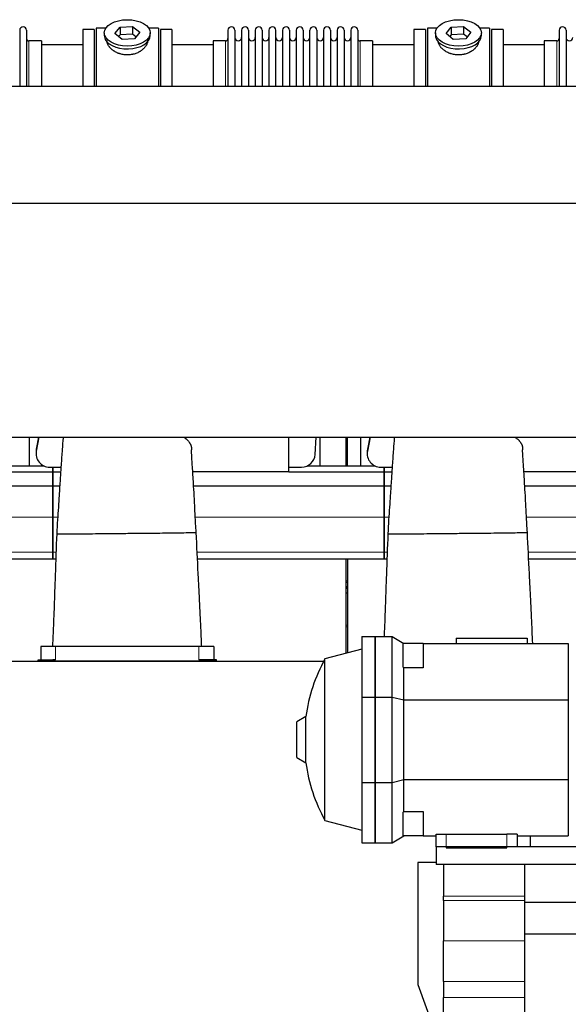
# Model space of a CAD drawing. Header units: inches. Extents: x 0 to 20790, y -12 to 14700.
# Tile 176 of 184: x 16410 to 17222, y 10918 to 12375. Entities that reach past the tile are written whole.
import ezdxf

# ---------------------------------------------------------------- set-up
doc = ezdxf.new("R2010")
doc.units = ezdxf.units.IN
doc.layers.add('1', color=7, linetype='Continuous', true_color=0xffffff)

msp = doc.modelspace()

# ---------------------------------------------------------------- linework, layer by layer
at = {"layer": '1', "color": 2, "linetype": 'Continuous', "lineweight": 25}
for p, q in [((16409.853, 12359.224), (16409.853, 12276.355)), ((16420.053, 12359.224), (16420.053, 12276.355)), ((16503.053, 12360.324), (16503.053, 12276.344)), ((16520.053, 12360.324), (16503.053, 12360.324)), ((16520.053, 12360.324), (16520.053, 12276.344)), ((16537.273, 12362.324), (16523.053, 12362.324)), ((16523.053, 12362.324), (16523.053, 12276.349)), ((16550.662, 12354.384), (16558.333, 12364.025)), ((16558.333, 12364.025), (16576.724, 12365.034)), ((16558.333, 12364.025), (16558.333, 12352.556)), ((16576.724, 12365.034), (16576.724, 12353.566)), ((16576.724, 12365.034), (16587.444, 12356.403)), ((16615.053, 12362.324), (16600.833, 12362.324)), ((16615.053, 12362.324), (16615.053, 12276.349)), ((16618.053, 12360.324), (16618.053, 12276.344)), ((16635.053, 12360.324), (16618.053, 12360.324)), ((16635.053, 12360.324), (16635.053, 12276.344)), ((16718.053, 12359.224), (16718.053, 12276.345)), ((16728.253, 12359.224), (16728.253, 12276.345)), ((16738.253, 12359.224), (16738.253, 12276.345)), ((16748.453, 12359.224), (16748.453, 12276.345)), ((16758.453, 12359.224), (16758.453, 12276.345)), ((16768.653, 12359.224), (16768.653, 12276.345)), ((16778.653, 12359.224), (16778.653, 12276.345)), ((16788.853, 12276.345), (16788.853, 12359.224)), ((16798.853, 12359.224), (16798.853, 12276.345)), ((16809.053, 12359.224), (16809.053, 12276.345)), ((16819.053, 12359.224), (16819.053, 12276.355)), ((16829.253, 12359.224), (16829.253, 12276.355)), ((16839.253, 12276.355), (16839.253, 12359.224)), ((16849.453, 12359.224), (16849.453, 12276.355)), ((16859.453, 12359.224), (16859.453, 12276.355)), ((16869.653, 12359.224), (16869.653, 12276.355)), ((16879.653, 12359.224), (16879.653, 12276.355)), ((16889.853, 12359.224), (16889.853, 12276.355)), ((16899.853, 12359.224), (16899.853, 12276.355)), ((16910.053, 12359.224), (16910.053, 12276.355)), ((16993.053, 12360.324), (16993.053, 12276.344)), ((17010.053, 12360.324), (16993.053, 12360.324)), ((17010.053, 12360.324), (17010.053, 12276.344)), ((17013.053, 12362.324), (17013.053, 12276.349)), ((17027.273, 12362.324), (17013.053, 12362.324)), ((17040.662, 12354.384), (17048.333, 12364.025)), ((17048.333, 12364.025), (17066.724, 12365.034)), ((17048.333, 12364.025), (17048.333, 12352.556)), ((17066.724, 12365.034), (17066.724, 12353.566)), ((17066.724, 12365.034), (17077.444, 12356.403)), ((17105.053, 12362.324), (17090.833, 12362.324)), ((17105.053, 12362.324), (17105.053, 12276.349)), ((17125.053, 12360.324), (17108.053, 12360.324)), ((17108.053, 12360.324), (17108.053, 12276.344)), ((17125.053, 12360.324), (17125.053, 12276.344)), ((17208.053, 12359.224), (17208.053, 12276.345)), ((17218.253, 12359.224), (17218.253, 12276.345)), ((16442.053, 12343.474), (16423.553, 12343.474)), ((16442.053, 12343.474), (16442.053, 12276.352)), ((16535.053, 12355.394), (16535.053, 12351.298)), ((16561.381, 12345.754), (16550.662, 12354.384)), ((16558.333, 12352.556), (16556.224, 12349.906)), ((16576.724, 12353.566), (16558.333, 12352.556)), ((16579.773, 12346.763), (16561.381, 12345.754)), ((16581.882, 12349.413), (16576.724, 12353.566)), ((16587.444, 12356.403), (16579.773, 12346.763)), ((16603.053, 12351.298), (16603.053, 12355.394)), ((16603.053, 12351.298), (16603.053, 12351.299)), ((16696.053, 12343.474), (16696.053, 12276.344)), ((16714.553, 12343.474), (16696.053, 12343.474)), ((16932.053, 12343.474), (16913.553, 12343.474)), ((16932.053, 12343.474), (16932.053, 12276.352)), ((17025.053, 12355.394), (17025.053, 12351.298)), ((17051.381, 12345.754), (17040.662, 12354.384)), ((17048.333, 12352.556), (17046.224, 12349.906)), ((17066.724, 12353.566), (17048.333, 12352.556)), ((17069.773, 12346.763), (17051.381, 12345.754)), ((17071.882, 12349.413), (17066.724, 12353.566)), ((17077.444, 12356.403), (17069.773, 12346.763)), ((17093.053, 12351.298), (17093.053, 12355.394)), ((17093.053, 12351.298), (17093.053, 12351.299)), ((17204.553, 12343.474), (17186.053, 12343.474)), ((17186.053, 12343.474), (17186.053, 12276.344)), ((16503.053, 12337.824), (16442.047, 12337.824)), ((16696.058, 12337.824), (16635.053, 12337.824)), ((16993.053, 12337.824), (16932.047, 12337.824)), ((17186.058, 12337.824), (17125.053, 12337.824)), ((15496.096, 12276.347), (19372.053, 12276.347)), ((15496.096, 12103.541), (19372.053, 12103.541)), ((15496.096, 11756.847), (19372.053, 11756.847)), ((16424.054, 11756.85), (16424.054, 11714.826)), ((16438.381, 11756.85), (16434.401, 11736.486)), ((16437.878, 11756.848), (16434.401, 11739.057)), ((16808.053, 11705.665), (16808.053, 11756.847)), ((16847.009, 11731.353), (16848.714, 11756.847)), ((16854.054, 11756.85), (16854.054, 11714.826)), ((16893.054, 11714.827), (16893.054, 11756.851)), ((16895.054, 11714.827), (16895.054, 11756.851)), ((16914.054, 11756.85), (16914.054, 11714.826)), ((16928.381, 11756.85), (16924.401, 11736.486)), ((16927.878, 11756.848), (16924.401, 11739.057)), ((16434.032, 11735.249), (16434.032, 11732.678)), ((16924.032, 11735.249), (16924.032, 11732.678)), ((16318.053, 11705.82), (16459.053, 11705.82)), ((16345.932, 11714.824), (16445.154, 11714.824)), ((16454.032, 11712.754), (16459.053, 11712.754)), ((16459.053, 11705.82), (16459.053, 11712.754)), ((16459.053, 11712.754), (16459.053, 11705.82)), ((16459.053, 11712.754), (16470.935, 11712.754)), ((16459.053, 11685.238), (16459.053, 11705.82)), ((16459.053, 11705.82), (16459.053, 11685.238)), ((16459.053, 11705.82), (16470.473, 11705.82)), ((16808.053, 11705.665), (16665.924, 11705.665)), ((16808.053, 11712.754), (16827.053, 11712.754)), ((16808.053, 11705.82), (16949.053, 11705.82)), ((16835.932, 11714.824), (16935.154, 11714.824)), ((16944.032, 11712.754), (16949.053, 11712.754)), ((16949.053, 11705.82), (16949.053, 11712.754)), ((16949.053, 11712.754), (16949.053, 11705.82)), ((16949.053, 11712.754), (16960.935, 11712.754)), ((16949.053, 11705.82), (16960.473, 11705.82)), ((16949.053, 11685.238), (16949.053, 11705.82)), ((16949.053, 11705.82), (16949.053, 11685.238)), ((17298.053, 11705.665), (17155.924, 11705.665)), ((16177.17, 11685.238), (16459.053, 11685.238)), ((16459.053, 11638.774), (16459.053, 11685.238)), ((16459.053, 11685.238), (16459.053, 11638.774)), ((16459.053, 11685.238), (16469.131, 11685.238)), ((16667.17, 11685.238), (16949.053, 11685.238)), ((16949.053, 11685.238), (16959.131, 11685.238)), ((16949.053, 11685.238), (16949.053, 11638.774)), ((16949.053, 11638.774), (16949.053, 11685.238)), ((17157.17, 11685.238), (17439.053, 11685.238)), ((16459.053, 11586.799), (16459.053, 11638.774)), ((16459.053, 11638.774), (16459.053, 11586.799)), ((16949.053, 11638.774), (16949.053, 11586.799)), ((16949.053, 11586.799), (16949.053, 11638.774)), ((16459.053, 11576.824), (16459.053, 11586.799)), ((16459.053, 11586.799), (16459.053, 11576.824)), ((16949.053, 11586.799), (16949.053, 11576.824)), ((16949.053, 11576.824), (16949.053, 11586.799)), ((16182.953, 11576.824), (16459.053, 11576.824)), ((16459.053, 11576.824), (16463.256, 11576.824)), ((16672.953, 11576.824), (16949.053, 11576.824)), ((16893.054, 11437.251), (16893.054, 11576.824)), ((16895.054, 11576.824), (16895.054, 11437.788)), ((16949.053, 11576.824), (16953.256, 11576.824)), ((17162.953, 11576.824), (17439.053, 11576.824)), ((16893.049, 11533.487), (16895.049, 11533.487)), ((16893.049, 11526.432), (16895.049, 11526.432)), ((16915.853, 11461.824), (16915.853, 11372.492)), ((16915.853, 11461.824), (16935.853, 11461.824)), ((16935.853, 11461.824), (16935.853, 11372.492)), ((16935.853, 11461.824), (16960.853, 11461.824)), ((16935.853, 11372.492), (16935.853, 11461.824)), ((16960.853, 11461.824), (16978.173, 11451.824)), ((16960.853, 11372.492), (16960.853, 11461.824)), ((17055.853, 11459.324), (17055.853, 11451.824)), ((17055.853, 11459.324), (17160.853, 11459.324)), ((17160.853, 11459.324), (17160.853, 11451.824)), ((16463.053, 11447.324), (16441.053, 11447.324)), ((16441.053, 11447.324), (16441.053, 11427.314)), ((16675.053, 11447.324), (16463.053, 11447.324)), ((16697.053, 11447.324), (16675.053, 11447.324)), ((16697.053, 11447.324), (16697.053, 11427.314)), ((16915.853, 11443.36), (16861.532, 11428.805)), ((16976.853, 11451.824), (16976.853, 11416.928)), ((17006.853, 11451.824), (16976.853, 11451.824)), ((17006.853, 11451.824), (17006.853, 11415.85)), ((17006.853, 11451.824), (17221.597, 11451.824)), ((17221.597, 11451.824), (17221.597, 11368.35)), ((16005.087, 11425.324), (16859.692, 11425.324)), ((16437.053, 11427.314), (16459.053, 11427.314)), ((16437.053, 11425.324), (16437.053, 11427.314)), ((16437.053, 11425.324), (16459.053, 11425.324)), ((16463.053, 11427.314), (16459.053, 11427.314)), ((16679.053, 11425.324), (16459.053, 11425.324)), ((16679.053, 11427.314), (16675.053, 11427.314)), ((16701.053, 11427.314), (16679.053, 11427.314)), ((16701.053, 11425.324), (16679.053, 11425.324)), ((16701.053, 11425.324), (16701.053, 11427.314)), ((16861.532, 11189.844), (16861.532, 11428.805)), ((16978.173, 11415.85), (16976.853, 11416.928)), ((17006.853, 11415.85), (16978.173, 11415.85)), ((16978.173, 11368.35), (16978.173, 11415.85)), ((16915.853, 11372.492), (16915.853, 11246.157)), ((16915.853, 11372.492), (16935.853, 11372.492)), ((16935.853, 11372.492), (16935.853, 11246.157)), ((16935.853, 11246.157), (16935.853, 11372.492)), ((16935.853, 11372.492), (16960.853, 11372.492)), ((16960.853, 11372.492), (16978.173, 11368.35)), ((16960.853, 11246.157), (16960.853, 11372.492)), ((16978.173, 11368.35), (17221.597, 11368.35)), ((16978.173, 11250.299), (16978.173, 11368.35)), ((17221.597, 11368.35), (17221.597, 11250.299)), ((16833.208, 11343.422), (16819.853, 11335.711)), ((16833.208, 11275.227), (16833.208, 11343.422)), ((16819.853, 11282.938), (16819.853, 11335.711)), ((16819.853, 11282.938), (16833.208, 11275.227)), ((16960.853, 11246.157), (16978.173, 11250.299)), ((16978.173, 11250.299), (17221.597, 11250.299)), ((16978.173, 11202.799), (16978.173, 11250.299)), ((17221.597, 11250.299), (17221.597, 11166.824)), ((16915.853, 11246.157), (16935.853, 11246.157)), ((16915.853, 11246.157), (16915.853, 11156.824)), ((16935.853, 11246.157), (16935.853, 11156.824)), ((16935.853, 11156.824), (16935.853, 11246.157)), ((16935.853, 11246.157), (16960.853, 11246.157)), ((16960.853, 11156.824), (16960.853, 11246.157)), ((16976.853, 11201.721), (16978.173, 11202.799)), ((16976.853, 11201.721), (16976.853, 11166.824)), ((16978.173, 11202.799), (17006.853, 11202.799)), ((17006.853, 11202.799), (17006.853, 11166.824)), ((16861.532, 11189.844), (16915.853, 11175.288)), ((16960.853, 11156.824), (16978.173, 11166.824)), ((17006.853, 11166.824), (16976.853, 11166.824)), ((17006.853, 11166.824), (17025.853, 11166.824)), ((17025.853, 11169.324), (17040.853, 11169.324)), ((17025.853, 11150.775), (17025.853, 11169.324)), ((17040.853, 11169.324), (17130.853, 11169.324)), ((17145.853, 11169.324), (17130.853, 11169.324)), ((17145.853, 11169.324), (17145.853, 11150.775)), ((17145.853, 11166.824), (17221.597, 11166.824)), ((17165.853, 11150.775), (17165.853, 11166.824)), ((16915.853, 11156.824), (16935.853, 11156.824)), ((16935.853, 11156.824), (16960.853, 11156.824)), ((17416.853, 11150.774), (17025.853, 11150.774)), ((17025.853, 11150.774), (17025.853, 11124.769)), ((17040.853, 11149.324), (17130.853, 11149.324)), ((16998.853, 11127.774), (16998.853, 10946.774)), ((17025.856, 11127.774), (16998.853, 11127.774)), ((17416.853, 11124.769), (17025.853, 11124.769)), ((17036.853, 11124.769), (17036.853, 11077.659)), ((17156.853, 11124.769), (17156.853, 11068.774)), ((17036.853, 11071.446), (17036.853, 11077.659)), ((17036.853, 11071.446), (17036.853, 11011.621)), ((17156.853, 11068.774), (17156.853, 11021.774)), ((17156.853, 11068.774), (17436.853, 11068.774)), ((17156.853, 11021.774), (17156.853, 10875.153)), ((17156.853, 11021.774), (17436.853, 11021.774)), ((17036.853, 10951.621), (17036.853, 11011.621)), ((16998.853, 10946.774), (17040.709, 10831.774)), ((17036.853, 10951.621), (17036.853, 10927.774)), ((17036.853, 10847.774), (17036.853, 10927.774))]:
    msp.add_line(p, q, dxfattribs=at)
at = {"layer": '1', "color": 110, "linetype": 'Continuous', "lineweight": 13}
for p, q in [((16423.553, 12343.474), (16423.553, 12276.352)), ((16714.553, 12343.474), (16714.553, 12276.344)), ((16913.553, 12343.474), (16913.553, 12276.352)), ((17204.553, 12343.474), (17204.553, 12276.344)), ((16434.401, 11736.486), (16434.401, 11739.057)), ((16924.401, 11736.486), (16924.401, 11739.057)), ((16179.655, 11638.774), (16459.053, 11638.774)), ((16459.053, 11638.774), (16466.04, 11638.774)), ((16669.655, 11638.774), (16949.053, 11638.774)), ((16949.053, 11638.774), (16956.04, 11638.774)), ((17159.655, 11638.774), (17439.053, 11638.774)), ((16182.471, 11586.799), (16459.053, 11586.799)), ((16459.053, 11586.799), (16463.624, 11586.799)), ((16672.471, 11586.799), (16949.053, 11586.799)), ((16949.053, 11586.799), (16953.624, 11586.799)), ((17162.471, 11586.799), (17439.053, 11586.799)), ((16893.049, 11544.604), (16895.049, 11544.604)), ((16893.049, 11542.404), (16895.049, 11542.404)), ((16893.049, 11542.057), (16895.049, 11542.057)), ((16893.049, 11536.273), (16895.049, 11536.273)), ((16893.049, 11535.967), (16895.049, 11535.967)), ((16893.049, 11535.696), (16895.049, 11535.696)), ((16893.049, 11534.315), (16895.049, 11534.315)), ((16893.05, 11478.746), (16895.046, 11478.746)), ((16893.05, 11476.274), (16895.046, 11476.274)), ((16463.053, 11447.324), (16463.053, 11427.314)), ((16675.053, 11447.324), (16675.053, 11427.314)), ((16459.053, 11425.324), (16459.053, 11427.314)), ((16679.053, 11425.324), (16679.053, 11427.314)), ((17040.853, 11169.324), (17040.853, 11149.324)), ((17130.853, 11149.324), (17130.853, 11169.324)), ((17036.853, 11077.659), (17156.853, 11077.659)), ((17156.853, 11071.446), (17036.853, 11071.446)), ((17036.853, 11011.621), (17156.853, 11011.621)), ((17156.853, 10951.621), (17036.853, 10951.621)), ((17036.853, 10927.774), (17156.853, 10927.774))]:
    msp.add_line(p, q, dxfattribs=at)
at = {"layer": '1', "color": 2, "linetype": 'Continuous', "lineweight": 25}
for centre, radius, start, end in [((16414.953, 12359.224), 5.1, 0, 180), ((16723.153, 12359.224), 5.1, 0, 180), ((16743.353, 12359.224), 5.1, 0, 180), ((16763.553, 12359.224), 5.1, 0, 180), ((16783.753, 12359.224), 5.1, 0, 180), ((16803.953, 12359.224), 5.1, 0, 180), ((16824.153, 12359.224), 5.1, 0, 180), ((16844.353, 12359.224), 5.1, 0, 180), ((16864.553, 12359.224), 5.1, 0, 180), ((16884.753, 12359.224), 5.1, 0, 180), ((16904.953, 12359.224), 5.1, 0, 180), ((17213.153, 12359.224), 5.1, 0, 180), ((16423.553, 12346.974), 3.5, 180, 270), ((16714.553, 12346.974), 3.5, 270, 0), ((16733.253, 12348.474), 5, 180, 0), ((16753.453, 12348.474), 5, 180, 0), ((16773.653, 12348.474), 5, 180, 0), ((16793.853, 12348.474), 5, 180, 0), ((16814.053, 12348.474), 5, 180, 0), ((16834.253, 12348.474), 5, 180, 0), ((16854.453, 12348.474), 5, 180, 0), ((16874.653, 12348.474), 5, 180, 0), ((16894.853, 12348.474), 5, 180, 0), ((16913.553, 12346.974), 3.5, 180, 270), ((17204.553, 12346.974), 3.5, 270, 0), ((17223.253, 12348.474), 5, 180, 0), ((17078.853, 11309.324), 248, 151.198485, 172.097404), ((17078.853, 11309.324), 248, 187.902596, 208.801515)]:
    msp.add_arc(centre, radius, start, end, dxfattribs=at)
for centre in [(16569.053, 12355.394), (17059.053, 12355.394)]:
    msp.add_ellipse(centre, major_axis=(34, 0), ratio=0.57357644, dxfattribs=at)
for centre, major_axis, ratio, start_param, end_param in [((16569.053, 12351.298), (34, 0), 0.57357644, 3.14156817, 3.23699405), ((16569.053, 12351.298), (34, 0), 0.57357644, 3.23699405, 6.28318531), ((17059.053, 12351.298), (34, 0), 0.57357644, 3.14156817, 3.23699405), ((17059.053, 12351.298), (34, 0), 0.57357644, 3.23699405, 6.28318531), ((16454.032, 11732.678), (20, 0), 0.9961947, 2.94929469, 4.71238898), ((16454.032, 11735.249), (20, 0), 0.9961947, 2.94929469, 3.14160971), ((16827.053, 11732.678), (20, 0), 0.9961947, 4.71238898, 6.21662901), ((16944.032, 11732.678), (20, 0), 0.9961947, 2.94929469, 4.71238898), ((16944.032, 11735.249), (20, 0), 0.9961947, 2.94929469, 3.14160971)]:
    msp.add_ellipse(centre, major_axis=major_axis, ratio=ratio, start_param=start_param, end_param=end_param, dxfattribs=at)
for points, knots in [([(16599.053, 12343.517), (16599.053, 12343.499), (16599.053, 12343.481), (16599.05, 12342.892), (16598.997, 12342.313), (16598.797, 12341.144), (16598.649, 12340.552), (16598.259, 12339.358), (16598.016, 12338.755), (16597.689, 12338.071), (16597.652, 12337.995), (16597.576, 12337.842), (16597.537, 12337.766), (16597.419, 12337.537), (16597.337, 12337.384), (16597.085, 12336.928), (16596.905, 12336.626), (16596.335, 12335.722), (16595.913, 12335.125), (16594.986, 12333.946), (16594.48, 12333.362), (16593.659, 12332.5), (16593.374, 12332.215), (16593.006, 12331.861), (16592.931, 12331.79), (16592.781, 12331.649), (16592.555, 12331.439), (16592.324, 12331.232), (16591.543, 12330.546), (16590.886, 12330.016), (16589.506, 12328.995), (16588.784, 12328.504), (16587.651, 12327.8), (16587.265, 12327.571), (16586.674, 12327.235), (16586.375, 12327.069), (16586.071, 12326.907), (16585.868, 12326.799), (16585.765, 12326.745), (16584.842, 12326.269), (16584, 12325.875), (16582.275, 12325.152), (16581.393, 12324.821), (16579.588, 12324.225), (16578.664, 12323.96), (16577.484, 12323.672), (16577.128, 12323.589), (16576.769, 12323.511), (16576.529, 12323.46), (16576.408, 12323.435), (16575.806, 12323.313), (16575.323, 12323.226), (16573.871, 12322.993), (16572.898, 12322.877), (16570.944, 12322.723), (16569.963, 12322.685), (16568.485, 12322.688), (16567.992, 12322.699), (16567.25, 12322.731), (16566.94, 12322.747), (16566.63, 12322.768), (16566.506, 12322.776), (16566.444, 12322.781), (16566.258, 12322.794), (16566.134, 12322.804), (16565.022, 12322.897), (16564.046, 12323.019), (16562.121, 12323.337), (16561.171, 12323.534), (16559.296, 12324), (16558.372, 12324.27), (16557.346, 12324.613), (16557.232, 12324.652), (16557.005, 12324.731), (16556.892, 12324.771), (16556.553, 12324.891), (16556.33, 12324.974), (16555.663, 12325.227), (16555.226, 12325.403), (16553.935, 12325.953), (16553.101, 12326.348), (16551.485, 12327.193), (16550.703, 12327.641), (16549.758, 12328.235), (16549.478, 12328.415), (16549.201, 12328.599), (16549.017, 12328.722), (16548.925, 12328.784), (16548.47, 12329.096), (16548.116, 12329.35), (16547.082, 12330.124), (16546.43, 12330.657), (16545.2, 12331.75), (16544.622, 12332.311), (16543.81, 12333.172), (16543.549, 12333.462), (16543.171, 12333.902), (16542.986, 12334.124), (16542.806, 12334.347), (16542.687, 12334.496), (16542.628, 12334.571), (16542.106, 12335.243), (16541.688, 12335.843), (16540.943, 12337.045), (16540.615, 12337.646), (16540.049, 12338.85), (16539.812, 12339.452), (16539.572, 12340.203), (16539.505, 12340.428), (16539.444, 12340.653), (16539.405, 12340.804), (16539.386, 12340.878), (16539.296, 12341.252), (16539.237, 12341.548), (16539.098, 12342.409), (16539.053, 12342.967), (16539.053, 12343.513)], [0, 0, 0, 0, 0.00096872, 0.00096872, 0.03221774, 0.03221774, 0.06346677, 0.06346677, 0.09471579, 0.09471579, 0.09862192, 0.09862192, 0.10252805, 0.10252805, 0.1103403, 0.1103403, 0.12596481, 0.12596481, 0.15721384, 0.15721384, 0.18846286, 0.18846286, 0.20408737, 0.20408737, 0.2079935, 0.2079935, 0.21189963, 0.21971188, 0.21971188, 0.25096091, 0.25096091, 0.28220993, 0.28220993, 0.29783444, 0.29783444, 0.3056467, 0.30955283, 0.30955283, 0.31345895, 0.31345895, 0.34470798, 0.34470798, 0.375957, 0.375957, 0.40720602, 0.40720602, 0.41501828, 0.41892441, 0.41892441, 0.42283054, 0.42283054, 0.43845505, 0.43845505, 0.46970407, 0.46970407, 0.5009531, 0.5009531, 0.51657761, 0.51657761, 0.52438986, 0.52634293, 0.52634293, 0.52829599, 0.52829599, 0.53220212, 0.53220212, 0.56345114, 0.56345114, 0.59470017, 0.59470017, 0.62594919, 0.62594919, 0.62985532, 0.62985532, 0.63376144, 0.63376144, 0.6415737, 0.6415737, 0.65719821, 0.65719821, 0.68844724, 0.68844724, 0.71969626, 0.71969626, 0.72750852, 0.73141464, 0.73141464, 0.73532077, 0.73532077, 0.75094528, 0.75094528, 0.78219431, 0.78219431, 0.81344333, 0.81344333, 0.82906784, 0.82906784, 0.8368801, 0.84078623, 0.84078623, 0.84469235, 0.84469235, 0.87594138, 0.87594138, 0.9071904, 0.9071904, 0.93843942, 0.93843942, 0.94625168, 0.95015781, 0.95015781, 0.95406394, 0.95406394, 0.96968845, 0.96968845, 1, 1, 1, 1]), ([(17089.053, 12343.517), (17089.053, 12343.499), (17089.053, 12343.481), (17089.05, 12342.892), (17088.997, 12342.313), (17088.797, 12341.144), (17088.649, 12340.552), (17088.259, 12339.358), (17088.016, 12338.755), (17087.689, 12338.071), (17087.652, 12337.995), (17087.576, 12337.842), (17087.537, 12337.766), (17087.419, 12337.537), (17087.337, 12337.384), (17087.085, 12336.928), (17086.905, 12336.626), (17086.335, 12335.722), (17085.913, 12335.125), (17084.986, 12333.946), (17084.48, 12333.362), (17083.659, 12332.5), (17083.374, 12332.215), (17083.006, 12331.861), (17082.931, 12331.79), (17082.781, 12331.649), (17082.555, 12331.439), (17082.324, 12331.232), (17081.543, 12330.546), (17080.886, 12330.016), (17079.506, 12328.995), (17078.784, 12328.504), (17077.651, 12327.8), (17077.265, 12327.571), (17076.674, 12327.235), (17076.375, 12327.069), (17076.071, 12326.907), (17075.868, 12326.799), (17075.765, 12326.745), (17074.842, 12326.269), (17074, 12325.875), (17072.275, 12325.152), (17071.393, 12324.821), (17069.588, 12324.225), (17068.664, 12323.96), (17067.484, 12323.672), (17067.128, 12323.589), (17066.769, 12323.511), (17066.529, 12323.46), (17066.408, 12323.435), (17065.806, 12323.313), (17065.323, 12323.226), (17063.871, 12322.993), (17062.898, 12322.877), (17060.944, 12322.723), (17059.963, 12322.685), (17058.485, 12322.688), (17057.992, 12322.699), (17057.25, 12322.731), (17056.94, 12322.747), (17056.63, 12322.768), (17056.506, 12322.776), (17056.444, 12322.781), (17056.258, 12322.794), (17056.134, 12322.804), (17055.022, 12322.897), (17054.046, 12323.019), (17052.121, 12323.337), (17051.171, 12323.534), (17049.296, 12324), (17048.372, 12324.27), (17047.346, 12324.613), (17047.232, 12324.652), (17047.005, 12324.731), (17046.892, 12324.771), (17046.553, 12324.891), (17046.33, 12324.974), (17045.663, 12325.227), (17045.226, 12325.403), (17043.935, 12325.953), (17043.101, 12326.348), (17041.485, 12327.193), (17040.703, 12327.641), (17039.758, 12328.235), (17039.478, 12328.415), (17039.201, 12328.599), (17039.017, 12328.722), (17038.925, 12328.784), (17038.47, 12329.096), (17038.116, 12329.35), (17037.082, 12330.124), (17036.43, 12330.657), (17035.2, 12331.75), (17034.622, 12332.311), (17033.81, 12333.172), (17033.549, 12333.462), (17033.171, 12333.902), (17032.986, 12334.124), (17032.806, 12334.347), (17032.687, 12334.496), (17032.628, 12334.571), (17032.106, 12335.243), (17031.688, 12335.843), (17030.943, 12337.045), (17030.615, 12337.646), (17030.049, 12338.85), (17029.812, 12339.452), (17029.572, 12340.203), (17029.505, 12340.428), (17029.444, 12340.653), (17029.405, 12340.804), (17029.386, 12340.878), (17029.296, 12341.252), (17029.237, 12341.548), (17029.098, 12342.409), (17029.053, 12342.967), (17029.053, 12343.513)], [0, 0, 0, 0, 0.00096872, 0.00096872, 0.03221774, 0.03221774, 0.06346677, 0.06346677, 0.09471579, 0.09471579, 0.09862192, 0.09862192, 0.10252805, 0.10252805, 0.1103403, 0.1103403, 0.12596481, 0.12596481, 0.15721384, 0.15721384, 0.18846286, 0.18846286, 0.20408737, 0.20408737, 0.2079935, 0.2079935, 0.21189963, 0.21971188, 0.21971188, 0.25096091, 0.25096091, 0.28220993, 0.28220993, 0.29783444, 0.29783444, 0.3056467, 0.30955283, 0.30955283, 0.31345895, 0.31345895, 0.34470798, 0.34470798, 0.375957, 0.375957, 0.40720602, 0.40720602, 0.41501828, 0.41892441, 0.41892441, 0.42283054, 0.42283054, 0.43845505, 0.43845505, 0.46970407, 0.46970407, 0.5009531, 0.5009531, 0.51657761, 0.51657761, 0.52438986, 0.52634293, 0.52634293, 0.52829599, 0.52829599, 0.53220212, 0.53220212, 0.56345114, 0.56345114, 0.59470017, 0.59470017, 0.62594919, 0.62594919, 0.62985532, 0.62985532, 0.63376144, 0.63376144, 0.6415737, 0.6415737, 0.65719821, 0.65719821, 0.68844724, 0.68844724, 0.71969626, 0.71969626, 0.72750852, 0.73141464, 0.73141464, 0.73532077, 0.73532077, 0.75094528, 0.75094528, 0.78219431, 0.78219431, 0.81344333, 0.81344333, 0.82906784, 0.82906784, 0.8368801, 0.84078623, 0.84078623, 0.84469235, 0.84469235, 0.87594138, 0.87594138, 0.9071904, 0.9071904, 0.93843942, 0.93843942, 0.94625168, 0.95015781, 0.95015781, 0.95406394, 0.95406394, 0.96968845, 0.96968845, 1, 1, 1, 1]), ([(16474.139, 11756.865), (16474.119, 11756.61), (16473.657, 11750.727), (16472.655, 11737.492), (16471.203, 11717.015), (16469.691, 11694.24), (16468.37, 11673.254), (16467.077, 11653.054), (16465.637, 11634.084), (16464.945, 11620.953), (16464.623, 11614.04)], [0, 0, 0, 0, 0.00634953, 0.1460791, 0.31554158, 0.46266557, 0.62644878, 0.74212771, 0.86463915, 1, 1, 1, 1]), ([(16652.829, 11757.002), (16653.079, 11756.83), (16653.325, 11756.657), (16653.958, 11756.2), (16654.436, 11755.844), (16654.898, 11755.482), (16655.082, 11755.338), (16655.173, 11755.265), (16655.445, 11755.046), (16655.623, 11754.9), (16656.501, 11754.168), (16657.157, 11753.576), (16658.073, 11752.678), (16658.367, 11752.378), (16658.932, 11751.773), (16659.203, 11751.469), (16659.983, 11750.552), (16660.458, 11749.935), (16661.105, 11749), (16661.309, 11748.687), (16661.695, 11748.057), (16662.059, 11747.425), (16662.379, 11746.786), (16662.675, 11746.144), (16662.812, 11745.821), (16662.969, 11745.416), (16662.999, 11745.335), (16663.059, 11745.173), (16663.089, 11745.091), (16663.174, 11744.847), (16663.229, 11744.684), (16663.382, 11744.196), (16663.564, 11743.545), (16663.698, 11742.895), (16663.807, 11742.244), (16663.849, 11741.918), (16663.894, 11741.43), (16663.906, 11741.267), (16663.924, 11740.942), (16663.93, 11740.779), (16663.94, 11740.291), (16663.936, 11739.965), (16663.925, 11739.477), (16663.921, 11739.314), (16663.914, 11739.07), (16663.911, 11738.989), (16663.907, 11738.826), (16663.905, 11738.745), (16663.9, 11738.564), (16663.897, 11738.464), (16663.895, 11738.365)], [0, 0, 0, 0, 0.0310665, 0.0310665, 0.08125471, 0.09380176, 0.09380176, 0.10634881, 0.10634881, 0.13144291, 0.13144291, 0.23181932, 0.23181932, 0.28200753, 0.28200753, 0.33219573, 0.33219573, 0.43257215, 0.43257215, 0.48276035, 0.48276035, 0.53294856, 0.58313676, 0.58313676, 0.63332497, 0.63332497, 0.64587202, 0.64587202, 0.65841907, 0.65841907, 0.68351317, 0.68351317, 0.73370138, 0.78388959, 0.78388959, 0.83407779, 0.83407779, 0.85917189, 0.85917189, 0.884266, 0.884266, 0.9344542, 0.9344542, 0.95954831, 0.95954831, 0.97209536, 0.97209536, 0.98464241, 0.98464241, 1, 1, 1, 1]), ([(16964.139, 11756.865), (16964.119, 11756.61), (16963.657, 11750.727), (16962.655, 11737.492), (16961.203, 11717.015), (16959.691, 11694.24), (16958.37, 11673.254), (16957.077, 11653.054), (16955.637, 11634.084), (16954.945, 11620.953), (16954.623, 11614.04)], [0, 0, 0, 0, 0.00634953, 0.1460791, 0.31554158, 0.46266557, 0.62644878, 0.74212771, 0.86463915, 1, 1, 1, 1]), ([(17142.829, 11757.002), (17143.079, 11756.83), (17143.325, 11756.657), (17143.958, 11756.2), (17144.436, 11755.844), (17144.898, 11755.482), (17145.082, 11755.338), (17145.173, 11755.265), (17145.445, 11755.046), (17145.623, 11754.9), (17146.501, 11754.168), (17147.157, 11753.576), (17148.073, 11752.678), (17148.367, 11752.378), (17148.932, 11751.773), (17149.203, 11751.469), (17149.983, 11750.552), (17150.458, 11749.935), (17151.105, 11749), (17151.309, 11748.687), (17151.695, 11748.057), (17152.059, 11747.425), (17152.379, 11746.786), (17152.675, 11746.144), (17152.812, 11745.821), (17152.969, 11745.416), (17152.999, 11745.335), (17153.059, 11745.173), (17153.089, 11745.091), (17153.174, 11744.847), (17153.229, 11744.684), (17153.382, 11744.196), (17153.564, 11743.545), (17153.698, 11742.895), (17153.807, 11742.244), (17153.849, 11741.918), (17153.894, 11741.43), (17153.906, 11741.267), (17153.924, 11740.942), (17153.93, 11740.779), (17153.94, 11740.291), (17153.936, 11739.965), (17153.925, 11739.477), (17153.921, 11739.314), (17153.914, 11739.07), (17153.911, 11738.989), (17153.907, 11738.826), (17153.905, 11738.745), (17153.9, 11738.564), (17153.897, 11738.464), (17153.895, 11738.365)], [0, 0, 0, 0, 0.0310665, 0.0310665, 0.08125471, 0.09380176, 0.09380176, 0.10634881, 0.10634881, 0.13144291, 0.13144291, 0.23181932, 0.23181932, 0.28200753, 0.28200753, 0.33219573, 0.33219573, 0.43257215, 0.43257215, 0.48276035, 0.48276035, 0.53294856, 0.58313676, 0.58313676, 0.63332497, 0.63332497, 0.64587202, 0.64587202, 0.65841907, 0.65841907, 0.68351317, 0.68351317, 0.73370138, 0.78388959, 0.78388959, 0.83407779, 0.83407779, 0.85917189, 0.85917189, 0.884266, 0.884266, 0.9344542, 0.9344542, 0.95954831, 0.95954831, 0.97209536, 0.97209536, 0.98464241, 0.98464241, 1, 1, 1, 1]), ([(16671.032, 11616.174), (16670.472, 11624.563), (16669.435, 11640.987), (16668.433, 11663.913), (16667.305, 11682.988), (16666.467, 11697.021), (16665.882, 11706.312), (16665.26, 11716.22), (16664.615, 11726.693), (16664.103, 11735.075), (16663.903, 11738.381)], [0, 0, 0, 0, 0.19797997, 0.38954947, 0.54568513, 0.66148951, 0.73763505, 0.78088814, 0.91283807, 1, 1, 1, 1]), ([(17161.032, 11616.174), (17160.472, 11624.563), (17159.435, 11640.987), (17158.433, 11663.913), (17157.305, 11682.988), (17156.467, 11697.021), (17155.882, 11706.312), (17155.26, 11716.22), (17154.615, 11726.693), (17154.103, 11735.075), (17153.903, 11738.381)], [0, 0, 0, 0, 0.19797997, 0.38954947, 0.54568513, 0.66148951, 0.73763505, 0.78088814, 0.91283807, 1, 1, 1, 1]), ([(16464.623, 11614.04), (16463.835, 11593.679), (16462.716, 11563.078), (16461.559, 11529.776), (16461.019, 11512.716), (16460.607, 11501.458), (16460.019, 11486.472), (16459.28, 11468.319), (16458.711, 11454.607), (16458.404, 11447.32)], [0, 0, 0, 0, 0.3664021, 0.55062588, 0.59918397, 0.6733214, 0.75320725, 0.86886145, 1, 1, 1, 1]), ([(16464.623, 11614.04), (16464.623, 11614.04), (16464.617, 11614.032), (16464.599, 11614.021), (16464.686, 11614.008), (16464.935, 11613.99), (16465.792, 11613.967), (16468.799, 11613.94), (16475.546, 11613.938), (16488.267, 11613.993), (16504.442, 11614.101), (16519.277, 11614.224), (16530.477, 11614.327), (16536.214, 11614.383), (16539.02, 11614.412), (16539.684, 11614.418)], [0, 0, 0, 0, 0.00314393, 0.04148455, 0.06065486, 0.07982517, 0.1565064, 0.23318764, 0.38655011, 0.53991258, 0.69327506, 0.84663753, 0.92331876, 0.98562227, 1, 1, 1, 1]), ([(16539.684, 11614.418), (16540.569, 11614.427), (16544.657, 11614.468), (16552.766, 11614.55), (16567.923, 11614.703), (16581.333, 11614.838), (16591.975, 11614.945), (16595.828, 11614.984), (16600.944, 11615.035), (16610.966, 11615.141), (16625.957, 11615.313), (16642.813, 11615.53), (16656.734, 11615.739), (16664.691, 11615.888), (16668.144, 11615.972), (16669.54, 11616.015), (16670.307, 11616.044), (16670.804, 11616.07), (16671.04, 11616.093), (16671.022, 11616.113), (16671.034, 11616.14), (16671.022, 11616.161), (16671.032, 11616.174)], [0, 0, 0, 0, 0.01317801, 0.05271203, 0.10542407, 0.21084814, 0.22402615, 0.23720415, 0.26356017, 0.3162722, 0.42169627, 0.52712034, 0.63254441, 0.73796848, 0.79068051, 0.81703653, 0.84339255, 0.86974856, 0.89610458, 0.9224606, 0.94881661, 1, 1, 1, 1]), ([(16679.118, 11447.311), (16678.79, 11454.997), (16678.172, 11469.269), (16677.342, 11488.076), (16676.618, 11503.979), (16676.011, 11516.428), (16675.421, 11527.406), (16674.942, 11536.666), (16674.474, 11545.849), (16673.149, 11572.349), (16672.003, 11595.789), (16671.032, 11616.174)], [0, 0, 0, 0, 0.1365163, 0.25350294, 0.33406791, 0.41900621, 0.4746804, 0.52916326, 0.58354414, 0.63785039, 1, 1, 1, 1]), ([(16954.623, 11614.04), (16953.835, 11593.679), (16952.716, 11563.078), (16951.559, 11529.776), (16951.019, 11512.716), (16950.607, 11501.458), (16950.019, 11486.472), (16949.477, 11473.155), (16949.111, 11464.277), (16949.009, 11461.825)], [0, 0, 0, 0, 0.40132352, 0.60310548, 0.6562916, 0.73749498, 0.82499468, 0.95167177, 1, 1, 1, 1]), ([(16954.623, 11614.04), (16954.623, 11614.04), (16954.617, 11614.032), (16954.599, 11614.021), (16954.686, 11614.008), (16954.935, 11613.99), (16955.792, 11613.967), (16958.799, 11613.94), (16965.546, 11613.938), (16978.267, 11613.993), (16994.442, 11614.101), (17009.277, 11614.224), (17020.477, 11614.327), (17026.214, 11614.383), (17029.02, 11614.412), (17029.684, 11614.418)], [0, 0, 0, 0, 0.00314393, 0.04148455, 0.06065486, 0.07982517, 0.1565064, 0.23318764, 0.38655011, 0.53991258, 0.69327506, 0.84663753, 0.92331876, 0.98562227, 1, 1, 1, 1]), ([(17029.684, 11614.418), (17030.569, 11614.427), (17034.657, 11614.468), (17042.766, 11614.55), (17057.923, 11614.703), (17071.333, 11614.838), (17081.975, 11614.945), (17085.828, 11614.984), (17090.944, 11615.035), (17100.966, 11615.141), (17115.957, 11615.313), (17132.813, 11615.53), (17146.734, 11615.739), (17154.691, 11615.888), (17158.144, 11615.972), (17159.54, 11616.015), (17160.307, 11616.044), (17160.804, 11616.07), (17161.04, 11616.093), (17161.022, 11616.113), (17161.034, 11616.14), (17161.022, 11616.161), (17161.032, 11616.174)], [0, 0, 0, 0, 0.01317801, 0.05271203, 0.10542407, 0.21084814, 0.22402615, 0.23720415, 0.26356017, 0.3162722, 0.42169627, 0.52712034, 0.63254441, 0.73796848, 0.79068051, 0.81703653, 0.84339255, 0.86974856, 0.89610458, 0.9224606, 0.94881661, 1, 1, 1, 1]), ([(17168.925, 11451.826), (17168.659, 11458.007), (17168.105, 11470.774), (17167.342, 11488.076), (17166.618, 11503.979), (17166.011, 11516.428), (17165.421, 11527.406), (17164.942, 11536.666), (17164.474, 11545.849), (17163.149, 11572.349), (17162.003, 11595.789), (17161.032, 11616.174)], [0, 0, 0, 0, 0.1127975, 0.23299761, 0.3157756, 0.40304705, 0.46025054, 0.51622997, 0.57210462, 0.62790259, 1, 1, 1, 1])]:
    msp.add_open_spline(points, degree=3, knots=knots, dxfattribs=at)

doc.saveas('drawing.dxf')
